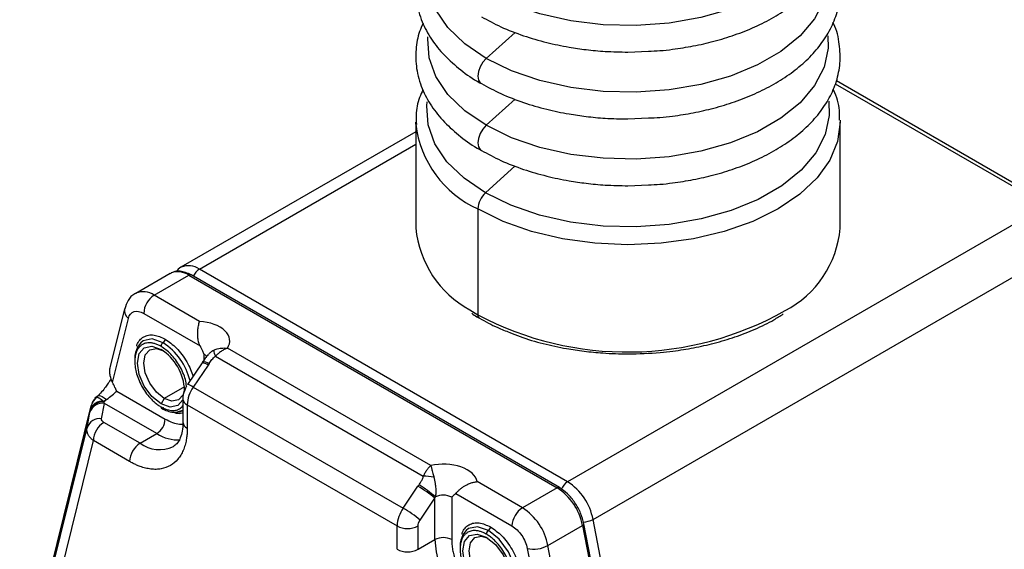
# Model space of a CAD drawing. Header units: millimetres. Extents: x 19 to 819, y 19 to 629.
# Tile 19 of 21: x 712 to 778, y 511 to 546. Entities that reach past the tile are written whole.
import ezdxf

# ---------------------------------------------------------------- set-up
doc = ezdxf.new("R2010")
doc.units = ezdxf.units.MM
doc.header["$LTSCALE"] = 3

msp = doc.modelspace()

# ---------------------------------------------------------------- linework, layer by layer
for p, q in [((745.153, 545.452), (743.213, 543.689)), ((752.761, 544.121), (754.135, 544.183)), ((781.287, 533.818), (766.806, 542.177)), ((766.729, 541.985), (780.937, 533.783)), ((745.153, 540.949), (743.213, 539.186)), ((752.761, 539.618), (754.135, 539.68)), ((767.059, 539.525), (767.061, 539.393)), ((738.461, 538.758), (722.628, 529.618)), ((738.461, 539.393), (738.461, 532.251)), ((738.463, 539.261), (738.461, 539.393)), ((767.061, 532.251), (767.061, 539.393)), ((723.878, 529.495), (738.461, 537.913)), ((745.153, 536.446), (743.161, 534.636)), ((752.761, 535.114), (754.135, 535.177)), ((742.649, 533.556), (742.649, 526.414)), ((780.937, 533.783), (748.693, 515.169)), ((750.408, 512.631), (782.652, 531.246)), ((748.693, 515.169), (723.878, 529.495)), ((721.921, 529.21), (719.587, 527.863)), ((720.837, 527.739), (723.171, 529.086)), ((721.921, 529.21), (721.99, 529.246)), ((723.171, 529.086), (747.986, 514.761)), ((748.135, 514.776), (723.321, 529.101)), ((723.888, 525.978), (720.837, 527.739)), ((718.837, 526.828), (717.879, 522.944)), ((718.035, 521.86), (719.101, 526.18)), ((720.13, 526.514), (723.925, 524.324)), ((742.097, 526.751), (742.649, 526.414)), ((739.472, 516.26), (725.768, 524.172)), ((724.194, 523.377), (724.194, 523.76)), ((724.964, 523.622), (738.969, 515.537)), ((724.072, 523.192), (723.077, 521.72)), ((724.465, 523.025), (723.47, 521.552)), ((724.123, 523.271), (724.072, 523.192)), ((724.537, 523.135), (724.465, 523.025)), ((722.873, 521.568), (721.507, 520.78)), ((723.47, 521.552), (737.612, 513.388)), ((717.052, 520.968), (716.846, 520.798)), ((718.308, 521.279), (721.577, 519.392)), ((712.116, 502.15), (716.591, 520.289)), ((716.611, 520.374), (712.124, 502.184)), ((717.291, 519.411), (717.485, 520.448)), ((721.012, 518.412), (717.485, 520.448)), ((721.507, 520.78), (721.294, 520.412)), ((722.769, 520.759), (722.769, 519.188)), ((723.062, 520.351), (723.062, 518.78)), ((723.062, 520.351), (737.204, 512.187)), ((716.315, 518.81), (716.509, 519.848)), ((716.537, 519.995), (716.548, 520.053)), ((721.48, 520.144), (721.463, 520.139)), ((722.395, 519.871), (722.769, 519.984)), ((719.88, 517.759), (717.442, 519.166)), ((711.772, 500.392), (716.315, 518.81)), ((719.88, 517.759), (721.012, 518.412)), ((712.175, 499.455), (716.735, 517.942)), ((719.173, 516.534), (716.735, 517.942)), ((737.612, 513.388), (738.608, 514.86)), ((738.683, 514.968), (738.608, 514.86)), ((745.652, 513.414), (742.601, 515.175)), ((741.15, 514.38), (744.945, 512.189)), ((747.986, 514.761), (745.652, 513.414)), ((738.754, 512.587), (739.75, 514.06)), ((739.75, 511.269), (739.75, 514.06)), ((740.881, 514.127), (740.881, 511.269)), ((747.367, 510.876), (749.701, 512.223)), ((749.701, 512.223), (755.647, 481.253)), ((755.735, 481.369), (749.79, 512.339)), ((749.79, 512.334), (749.79, 512.339)), ((756.354, 481.661), (750.408, 512.631)), ((737.204, 510.616), (737.204, 512.187)), ((738.619, 510.616), (738.619, 512.187)), ((738.619, 510.616), (739.75, 511.269)), ((748.251, 506.275), (747.367, 510.876)), ((745.974, 510.667), (747.04, 505.116))]:
    msp.add_line(p, q)
at = {"flags": 128}
for points in [[(766.234, 554.219), (766.252, 553.382), (765.977, 552.105), (765.34, 550.871), (764.361, 549.714), (763.065, 548.666), (761.488, 547.756), (759.673, 547.008), (757.669, 546.442), (755.532, 546.075), (753.319, 545.916), (751.09, 545.969), (748.908, 546.233), (746.83, 546.701), (744.914, 547.36), (743.213, 548.192)], [(743.213, 543.689), (741.771, 544.672), (740.63, 545.778), (739.819, 546.977), (739.361, 548.237), (739.269, 549.523), (739.28, 549.648)], [(766.234, 549.716), (766.252, 548.879), (765.977, 547.602), (765.34, 546.368), (764.361, 545.211), (763.065, 544.163), (761.488, 543.253), (759.673, 542.505), (757.669, 541.939), (755.532, 541.572), (753.319, 541.413), (751.09, 541.466), (748.908, 541.73), (746.83, 542.198), (744.914, 542.857), (743.213, 543.689)], [(743.213, 539.186), (741.771, 540.168), (740.63, 541.274), (739.819, 542.474), (739.361, 543.734), (739.269, 545.02), (739.28, 545.145)], [(766.234, 545.213), (766.252, 544.376), (765.977, 543.098), (765.34, 541.864), (764.361, 540.708), (763.065, 539.66), (761.488, 538.75), (759.673, 538.002), (757.669, 537.436), (755.532, 537.069), (753.319, 536.91), (751.09, 536.963), (748.908, 537.227), (746.83, 537.695), (744.914, 538.354), (743.213, 539.186)], [(743.213, 543.689), (742.986, 543.435), (742.806, 543.131), (742.689, 542.809), (742.649, 542.5), (742.689, 542.239), (742.806, 542.05), (742.88, 541.995)], [(743.161, 534.636), (741.712, 535.624), (740.565, 536.736), (739.749, 537.942), (739.289, 539.209), (739.197, 540.502), (739.224, 540.77)], [(766.29, 540.822), (766.325, 539.854), (766.047, 538.57), (765.408, 537.329), (764.423, 536.166), (763.12, 535.113), (761.535, 534.198), (759.71, 533.446), (757.696, 532.877), (755.547, 532.508), (753.322, 532.348), (751.082, 532.401), (748.887, 532.667), (746.798, 533.137), (744.872, 533.8), (743.161, 534.636)], [(767.061, 539.393), (766.885, 538.102), (766.361, 536.842), (765.502, 535.645), (764.33, 534.541), (762.872, 533.556), (761.166, 532.714), (759.253, 532.038), (757.18, 531.542), (754.998, 531.24), (752.761, 531.138), (750.524, 531.24), (748.342, 531.542), (746.269, 532.038), (744.355, 532.714), (742.649, 533.556)], [(743.213, 539.186), (742.986, 538.932), (742.806, 538.628), (742.689, 538.306), (742.649, 537.997), (742.689, 537.736), (742.806, 537.547), (742.88, 537.492)], [(721.294, 520.412), (720.686, 520.904), (720.169, 521.6), (719.825, 522.395), (719.704, 523.168), (719.825, 523.801), (720.169, 524.198), (720.686, 524.298), (721.294, 524.087)], [(721.436, 524.536), (720.705, 524.79), (720.086, 524.669), (720.086, 524.669)], [(721.507, 520.78), (720.979, 521.206), (720.532, 521.809), (720.233, 522.498), (720.128, 523.168), (720.233, 523.717), (720.532, 524.061), (720.979, 524.148), (721.405, 524.019)], [(724.121, 523.258), (724.123, 523.271), (724.151, 523.282), (724.209, 523.273), (724.295, 523.245), (724.405, 523.198), (724.537, 523.135)], [(717.052, 520.967), (717.072, 520.983), (717.134, 520.991), (717.223, 520.967), (717.337, 520.913), (717.473, 520.829), (717.626, 520.719)], [(722.882, 521.46), (722.781, 521.027), (722.482, 520.683), (722.034, 520.596), (721.507, 520.78)], [(722.769, 520.709), (722.764, 520.698), (722.419, 520.301), (721.903, 520.201), (721.294, 520.412)], [(749.701, 512.223), (749.738, 512.248), (749.766, 512.275), (749.784, 512.301), (749.79, 512.327), (749.79, 512.334)], [(743.215, 507.758), (742.606, 508.249), (742.09, 508.946), (741.745, 509.741), (741.624, 510.514), (741.745, 511.147), (742.09, 511.544), (742.606, 511.644), (743.215, 511.432)], [(743.356, 511.882), (742.626, 512.135), (742.006, 512.015), (742.006, 512.015)], [(744.315, 507.217), (744.706, 507.339), (745.12, 507.815), (745.265, 508.575), (745.12, 509.502), (744.706, 510.456), (744.087, 511.292), (743.356, 511.882)], [(743.427, 508.125), (742.899, 508.551), (742.452, 509.155), (742.153, 509.844), (742.048, 510.514), (742.153, 511.062), (742.452, 511.406), (742.899, 511.493), (743.325, 511.364)], [(743.215, 511.432), (743.824, 510.941), (744.34, 510.245), (744.685, 509.45), (744.806, 508.677), (744.685, 508.044), (744.34, 507.647), (743.824, 507.546), (743.215, 507.758)]]:
    msp.add_lwpolyline(points, dxfattribs=at)
for centre, radius, start, end in [((745.591, 540.103), 7.178, 186.73424, 245.80471), ((744.214, 533.476), 1.567, 132.20975, 177.06846), ((745.506, 532.957), 7.081, 185.72026, 241.22037), ((760.145, 532.861), 6.943, 297.44915, 354.95871), ((723.141, 528.454), 1.275, 54.71027, 112.83431), ((724.45, 528.598), 1.063, 122.54138, 156.96028), ((722.426, 528.023), 1.298, 54.98545, 109.64322), ((723.258, 528.964), 0.151, 65.69288, 125.61758), ((720.103, 526.704), 1.269, 54.64054, 113.6639), ((721.665, 526.445), 1.537, 122.60548, 177.39452), ((719.487, 526.715), 0.66, 170.194, 234.17019), ((742.892, 526.386), 0.244, 173.53506, 236.82841), ((752.735, 545.478), 21.568, 242.11768, 299.46812), ((721.058, 523.479), 1.537, 129.24238, 185.87934), ((721.602, 524.277), 0.307, 122.60548, 177.39452), ((721.27, 524.795), 0.307, 302.60548, 357.39452), ((719.116, 520.971), 4.253, 13.64951, 56.94431), ((719.431, 521.174), 3.458, 2.60548, 57.39452), ((723.948, 523.301), 0.521, 36.21046, 61.87661), ((725.802, 524.071), 0.951, 182.13917, 208.19787), ((723.942, 522.344), 0.859, 52.46762, 81.29148), ((725.299, 520.261), 2.239, 144.79752, 177.69061), ((722.947, 520.871), 0.859, 52.46762, 81.29148), ((717.521, 520.073), 0.955, 123.89559, 166.94335), ((717.358, 519.56), 0.897, 81.88956, 161.28005), ((717.337, 519.701), 0.853, 83.20885, 159.79808), ((717.328, 519.758), 0.834, 83.80215, 159.30084), ((716.819, 521.418), 1.068, 305.43252, 319.13171), ((721.39, 520.196), 0.0959, 172.74288, 235.95648), ((723.26, 520.802), 0.493, 184.8725, 246.31656), ((717.164, 518.523), 0.897, 81.88956, 161.28005), ((718.27, 517.872), 1.537, 122.60548, 177.39452), ((720.349, 519.448), 1.229, 302.60548, 357.39452), ((723.27, 519.238), 0.503, 185.6948, 245.62534), ((722.477, 520.698), 2.716, 237.33963, 272.47325), ((720.708, 516.464), 1.537, 122.60548, 177.39452), ((721.199, 519.599), 2.264, 234.38773, 294.24617), ((739.103, 513.02), 2.52, 76.6273, 93.04757), ((734.625, 507.96), 7.967, 49.9652, 60.00904), ((732.62, 505.719), 11.06, 49.63108, 56.75484), ((749.271, 514.266), 1.072, 122.6502, 158.26453), ((746.563, 511.881), 3.918, 11.04459, 57.0657), ((740.314, 513.025), 1.239, 62.75017, 115.33077), ((748.073, 514.646), 0.144, 64.03575, 127.25418), ((745.855, 511.473), 3.918, 11.04459, 57.0657), ((739.442, 512.097), 2.239, 144.79752, 177.69061), ((733.629, 506.487), 7.967, 49.9652, 60.00904), ((746.48, 512.119), 1.537, 122.60548, 177.39452), ((743.522, 510.126), 3.918, 11.04459, 57.0657), ((749.698, 513.952), 1.499, 271.89564, 298.24074), ((737.912, 513.552), 1.537, 242.60967, 297.39033), ((742.978, 510.825), 1.537, 129.24238, 185.87934), ((743.522, 511.623), 0.307, 122.60548, 177.39452), ((743.191, 512.14), 0.307, 302.60548, 357.39452), ((740.316, 510.177), 1.23, 62.60967, 117.39033), ((746.658, 511.583), 6.916, 182.60548, 237.39452), ((746.389, 512.645), 2.021, 258.16321, 298.95326), ((737.912, 511.98), 1.537, 242.60967, 297.39033)]:
    msp.add_arc(centre, radius, start, end)
for points, knots in [([(754.135, 544.183), (754.394, 544.191), (754.945, 544.208), (755.958, 544.331), (757.183, 544.522), (758.585, 544.844), (759.978, 545.269), (761.335, 545.807), (762.612, 546.454), (763.779, 547.204), (764.809, 548.054), (765.679, 549), (766.367, 550.039), (766.847, 551.168), (767.094, 552.39), (767.031, 553.692), (766.838, 554.623), (766.587, 555.084), (766.569, 555.117)], [0, 0, 0, 0, 0.032238, 0.068376, 0.127987, 0.189256, 0.254362, 0.321614, 0.390408, 0.460329, 0.531176, 0.602851, 0.675465, 0.749409, 0.825639, 0.906001, 0.993306, 1, 1, 1, 1]), ([(738.953, 550.565), (738.869, 550.382), (738.611, 549.817), (738.44, 548.788), (738.47, 547.482), (738.834, 546.189), (739.487, 544.975), (740.36, 543.886), (741.47, 542.913), (742.325, 542.286), (742.847, 542.019), (742.883, 542.001)], [0, 0, 0, 0, 0.06025, 0.186626, 0.319852, 0.464589, 0.595888, 0.728054, 0.859818, 0.990263, 1, 1, 1, 1]), ([(754.135, 539.68), (754.394, 539.688), (754.945, 539.705), (755.958, 539.828), (757.183, 540.019), (758.585, 540.341), (759.978, 540.766), (761.335, 541.304), (762.612, 541.95), (763.779, 542.701), (764.809, 543.551), (765.679, 544.497), (766.367, 545.536), (766.847, 546.665), (767.094, 547.887), (767.031, 549.189), (766.838, 550.12), (766.587, 550.581), (766.569, 550.614)], [0, 0, 0, 0, 0.0322382, 0.0683756, 0.1279873, 0.1892563, 0.2543618, 0.3216137, 0.3904075, 0.4603289, 0.5311755, 0.6028512, 0.6754646, 0.7494089, 0.8256388, 0.9060009, 0.993306, 1, 1, 1, 1]), ([(738.953, 546.062), (738.869, 545.879), (738.611, 545.314), (738.44, 544.285), (738.47, 542.979), (738.834, 541.686), (739.487, 540.472), (740.36, 539.383), (741.47, 538.41), (742.325, 537.782), (742.847, 537.516), (742.883, 537.498)], [0, 0, 0, 0, 0.06025, 0.186626, 0.319852, 0.464589, 0.595888, 0.728054, 0.859818, 0.990263, 1, 1, 1, 1]), ([(742.883, 546.504), (743.313, 546.27), (744.196, 545.789), (745.686, 545.218), (747.232, 544.764), (748.652, 544.466), (749.974, 544.274), (751.298, 544.148), (752.247, 544.13), (752.761, 544.121)], [0, 0, 0, 0, 0.158587, 0.32582, 0.484263, 0.63174, 0.739025, 0.858516, 1, 1, 1, 1]), ([(754.135, 535.177), (754.394, 535.185), (754.945, 535.202), (755.958, 535.325), (757.183, 535.516), (758.585, 535.838), (759.978, 536.263), (761.335, 536.801), (762.612, 537.447), (763.779, 538.198), (764.809, 539.048), (765.679, 539.994), (766.367, 541.033), (766.847, 542.162), (767.094, 543.384), (767.031, 544.686), (766.838, 545.617), (766.587, 546.078), (766.569, 546.111)], [0, 0, 0, 0, 0.032238, 0.068376, 0.127987, 0.189256, 0.254362, 0.321614, 0.390408, 0.460329, 0.531176, 0.602851, 0.675465, 0.749409, 0.825639, 0.906001, 0.993306, 1, 1, 1, 1]), ([(738.941, 541.58), (738.864, 541.412), (738.614, 540.864), (738.452, 540.07), (738.488, 539.456), (738.5, 539.244)], [0, 0, 0, 0, 0.2248535, 0.732887, 1, 1, 1, 1]), ([(742.883, 542.001), (743.313, 541.767), (744.196, 541.286), (745.686, 540.714), (747.232, 540.26), (748.652, 539.963), (749.974, 539.771), (751.298, 539.644), (752.247, 539.627), (752.761, 539.618)], [0, 0, 0, 0, 0.158587, 0.32582, 0.484263, 0.63174, 0.739025, 0.858516, 1, 1, 1, 1]), ([(767.021, 539.542), (767.021, 539.756), (767.019, 540.431), (766.844, 541.143), (766.596, 541.601), (766.579, 541.632)], [0, 0, 0, 0, 0.300713, 0.9524, 1, 1, 1, 1]), ([(742.883, 537.498), (743.313, 537.264), (744.196, 536.783), (745.686, 536.211), (747.232, 535.757), (748.652, 535.46), (749.974, 535.268), (751.298, 535.141), (752.247, 535.124), (752.761, 535.114)], [0, 0, 0, 0, 0.158587, 0.32582, 0.484263, 0.63174, 0.739025, 0.858516, 1, 1, 1, 1]), ([(722.66, 529.629), (722.65, 529.626), (722.499, 529.58), (722.4, 529.445), (722.308, 529.318)], [0, 0, 0, 0, 0.065355, 1, 1, 1, 1]), ([(723.321, 529.101), (723.197, 529.164), (722.948, 529.29), (722.577, 529.361), (722.254, 529.353), (722.08, 529.275), (722.006, 529.242)], [0, 0, 0, 0, 0.264608, 0.532706, 0.803209, 1, 1, 1, 1]), ([(719.605, 527.858), (719.581, 527.849), (719.354, 527.767), (719.041, 527.403), (718.911, 527.012), (718.849, 526.825)], [0, 0, 0, 0, 0.057462, 0.546871, 1, 1, 1, 1]), ([(719.101, 526.18), (719.158, 526.412), (719.291, 526.571), (719.664, 526.692), (719.893, 526.651), (720.13, 526.514)], [0, 0, 0, 0, 0.5, 0.5, 1, 1, 1, 1]), ([(742.228, 526.528), (742.341, 526.443), (742.503, 526.321), (742.702, 526.221), (742.762, 526.191)], [0, 0, 0, 0, 0.695541, 1, 1, 1, 1]), ([(742.762, 526.191), (743.156, 525.968), (743.786, 525.61), (744.519, 525.333), (744.794, 525.228)], [0, 0, 0, 0, 0.624536, 1, 1, 1, 1]), ([(752.761, 523.785), (753.487, 523.802), (754.505, 523.827), (755.978, 523.991), (757.204, 524.184), (758.606, 524.5), (759.999, 524.917), (761.347, 525.447), (762.436, 525.968), (763.012, 526.344), (763.216, 526.477)], [0, 0, 0, 0, 0.18529, 0.259816, 0.382785, 0.509058, 0.643098, 0.781392, 0.922652, 1, 1, 1, 1]), ([(723.925, 524.324), (723.914, 524.346), (723.892, 524.391), (723.864, 524.464), (723.839, 524.543), (723.813, 524.647), (723.784, 524.813), (723.767, 525.021), (723.77, 525.218), (723.779, 525.376), (723.793, 525.522), (723.817, 525.678), (723.85, 525.838), (723.875, 525.93), (723.888, 525.978)], [0, 0, 0, 0, 0.038308, 0.080114, 0.125475, 0.169899, 0.250633, 0.391802, 0.50073, 0.574182, 0.660835, 0.76069, 0.873746, 1, 1, 1, 1]), ([(725.768, 524.172), (726.03, 524.556), (725.968, 524.988), (725.231, 525.696), (724.599, 525.931), (723.888, 525.978)], [0, 0, 0, 0, 0.5, 0.5, 1, 1, 1, 1]), ([(719.655, 524.3), (719.66, 524.329), (719.687, 524.504), (719.864, 524.703), (720.023, 524.887), (720.135, 524.927), (720.139, 524.928)], [0, 0, 0, 0, 0.089065, 0.536612, 0.984565, 1, 1, 1, 1]), ([(720.139, 524.928), (720.239, 524.973), (720.445, 525.065), (720.923, 525.076), (721.32, 524.897), (721.577, 524.781)], [0, 0, 0, 0, 0.253736, 0.516774, 1, 1, 1, 1]), ([(744.794, 525.228), (745.025, 525.132), (745.734, 524.838), (747.022, 524.472), (748.471, 524.155), (749.818, 523.954), (751.198, 523.816), (752.193, 523.796), (752.761, 523.785)], [0, 0, 0, 0, 0.100256, 0.306767, 0.504621, 0.647836, 0.798819, 1, 1, 1, 1]), ([(720.044, 524.415), (720.02, 524.4), (719.972, 524.37), (719.906, 524.317), (719.845, 524.257), (719.788, 524.191), (719.737, 524.117), (719.691, 524.037), (719.62, 523.887), (719.547, 523.643), (719.517, 523.276), (719.547, 522.873), (719.644, 522.437), (719.806, 521.98), (720.036, 521.523), (720.317, 521.095), (720.598, 520.765), (720.854, 520.522), (721.072, 520.345), (721.22, 520.254), (721.294, 520.208)], [0, 0, 0, 0, 0.0249822, 0.0497585, 0.0744134, 0.0990327, 0.1237026, 0.1485085, 0.1735349, 0.2534595, 0.3334743, 0.413399, 0.4934138, 0.5799966, 0.6666705, 0.7532534, 0.8399273, 0.8934078, 0.9464801, 1, 1, 1, 1]), ([(721.294, 524.291), (721.257, 524.312), (721.183, 524.353), (721.072, 524.404), (720.963, 524.448), (720.855, 524.482), (720.748, 524.508), (720.622, 524.528), (720.478, 524.536), (720.322, 524.52), (720.176, 524.482), (720.089, 524.437), (720.044, 524.415)], [0, 0, 0, 0, 0.080497, 0.160373, 0.239942, 0.319526, 0.399446, 0.480017, 0.610599, 0.739873, 0.869215, 1, 1, 1, 1]), ([(723.006, 521.605), (722.991, 521.752), (722.961, 522.047), (722.78, 522.52), (722.554, 522.976), (722.272, 523.403), (721.86, 523.895), (721.517, 524.135), (721.294, 524.291)], [0, 0, 0, 0, 0.146151, 0.292333, 0.438669, 0.584851, 0.731186, 1, 1, 1, 1]), ([(721.577, 524.781), (721.835, 524.6), (722.233, 524.321), (722.712, 523.75), (723.036, 523.256), (723.294, 522.755), (723.402, 522.425), (723.452, 522.274)], [0, 0, 0, 0, 0.324143, 0.500427, 0.67687, 0.853153, 1, 1, 1, 1]), ([(723.925, 524.324), (723.95, 524.274), (724.006, 524.163), (724.095, 523.975), (724.159, 523.836), (724.194, 523.76)], [0, 0, 0, 0, 0.265537, 0.598956, 1, 1, 1, 1]), ([(724.852, 524.036), (724.883, 524.049), (724.957, 524.082), (725.098, 524.127), (725.273, 524.163), (725.457, 524.181), (725.621, 524.183), (725.722, 524.175), (725.768, 524.172)], [0, 0, 0, 0, 0.117934, 0.284678, 0.500593, 0.696657, 0.863226, 1, 1, 1, 1]), ([(725.768, 524.172), (725.732, 524.158), (725.661, 524.13), (725.554, 524.078), (725.449, 524.018), (725.311, 523.93), (725.143, 523.803), (725.024, 523.682), (724.964, 523.622)], [0, 0, 0, 0, 0.124841, 0.249706, 0.374595, 0.499508, 0.750008, 1, 1, 1, 1]), ([(724.472, 523.734), (724.437, 523.692), (724.369, 523.612), (724.276, 523.491), (724.191, 523.376), (724.146, 523.306), (724.123, 523.271)], [0, 0, 0, 0, 0.271805, 0.518167, 0.755729, 1, 1, 1, 1]), ([(724.51, 523.762), (724.539, 523.8), (724.569, 523.838), (724.559, 523.831), (724.559, 523.831)], [0, 0, 0, 0, 0.987142, 1, 1, 1, 1]), ([(724.537, 523.135), (724.594, 523.227), (724.656, 523.316), (724.794, 523.484), (724.872, 523.565), (724.964, 523.622)], [0, 0, 0, 0, 0.5, 0.5, 1, 1, 1, 1]), ([(724.565, 523.825), (724.583, 523.846), (724.659, 523.936), (724.768, 523.992), (724.852, 524.036)], [0, 0, 0, 0, 0.230015, 1, 1, 1, 1]), ([(718.035, 521.86), (717.972, 522.006), (717.87, 522.244), (717.836, 522.555), (717.84, 522.771), (717.875, 522.883), (717.892, 522.941)], [0, 0, 0, 0, 0.417337, 0.682426, 0.837431, 1, 1, 1, 1]), ([(717.914, 522.051), (717.899, 522.044), (717.867, 522.029), (717.776, 521.869), (717.614, 521.619), (717.371, 521.295), (717.161, 521.079), (717.052, 520.968)], [0, 0, 0, 0, 0.161183, 0.349062, 0.550969, 0.767931, 1, 1, 1, 1]), ([(718.308, 521.279), (718.269, 521.361), (718.176, 521.554), (718.086, 521.748), (718.035, 521.86)], [0, 0, 0, 0, 0.425516, 1, 1, 1, 1]), ([(723.007, 521.608), (722.925, 521.425), (722.811, 521.167), (722.762, 520.873), (722.773, 520.777), (722.776, 520.76)], [0, 0, 0, 0, 0.66962, 0.942248, 1, 1, 1, 1]), ([(716.928, 520.855), (716.863, 520.791), (716.714, 520.646), (716.642, 520.447), (716.602, 520.335)], [0, 0, 0, 0, 0.437967, 1, 1, 1, 1]), ([(716.988, 520.866), (716.944, 520.867), (716.892, 520.867), (716.925, 520.817), (716.93, 520.81)], [0, 0, 0, 0, 0.855638, 1, 1, 1, 1]), ([(716.988, 520.866), (717, 520.864), (717.024, 520.86), (717.066, 520.844), (717.114, 520.821), (717.182, 520.78), (717.28, 520.71), (717.37, 520.631), (717.419, 520.588)], [0, 0, 0, 0, 0.120476, 0.244324, 0.371083, 0.500267, 0.728153, 1, 1, 1, 1]), ([(717.626, 520.719), (717.754, 520.808), (717.888, 520.909), (718.127, 521.106), (718.233, 521.201), (718.308, 521.279)], [0, 0, 0, 0, 0.5, 0.5, 1, 1, 1, 1]), ([(716.548, 520.053), (716.553, 520.083), (716.564, 520.138), (716.577, 520.206), (716.586, 520.259), (716.589, 520.279), (716.591, 520.289)], [0, 0, 0, 0, 0.2987557, 0.5629867, 0.7954069, 1, 1, 1, 1]), ([(721.294, 520.208), (721.517, 520.107), (721.86, 519.951), (722.271, 519.969), (722.555, 520.065), (722.698, 520.204), (722.769, 520.273)], [0, 0, 0, 0, 0.380936, 0.58809, 0.795462, 1, 1, 1, 1]), ([(716.509, 519.848), (716.513, 519.872), (716.522, 519.919), (716.532, 519.97), (716.537, 519.995)], [0, 0, 0, 0, 0.501877, 1, 1, 1, 1]), ([(721.336, 520.117), (721.466, 520.051), (721.727, 519.92), (722.074, 519.84), (722.272, 519.86), (722.352, 519.867)], [0, 0, 0, 0, 0.37097, 0.744955, 1, 1, 1, 1]), ([(722.769, 519.807), (722.748, 519.799), (722.619, 519.749), (722.397, 519.738), (722.184, 519.825), (722.109, 519.855)], [0, 0, 0, 0, 0.116228, 0.688511, 1, 1, 1, 1]), ([(722.352, 519.867), (722.391, 519.868), (722.552, 519.871), (722.685, 519.94), (722.786, 519.993)], [0, 0, 0, 0, 0.242939, 1, 1, 1, 1]), ([(721.577, 519.392), (721.911, 519.229), (722.33, 519.025), (722.69, 519.048), (722.764, 519.052)], [0, 0, 0, 0, 0.79561, 1, 1, 1, 1]), ([(722.76, 519.196), (722.763, 519.132), (722.775, 518.853), (722.704, 518.444), (722.559, 518.002), (722.359, 517.695), (722.205, 517.594), (722.126, 517.542)], [0, 0, 0, 0, 0.065464, 0.287026, 0.51319, 0.752598, 1, 1, 1, 1]), ([(716.735, 517.942), (716.706, 517.964), (716.65, 518.009), (716.577, 518.08), (716.513, 518.152), (716.459, 518.222), (716.415, 518.292), (716.379, 518.36), (716.351, 518.427), (716.33, 518.49), (716.315, 518.551), (716.306, 518.609), (716.302, 518.664), (716.303, 518.716), (716.307, 518.764), (716.312, 518.795), (716.315, 518.81)], [0, 0, 0, 0, 0.092348, 0.181477, 0.267387, 0.350079, 0.429552, 0.505807, 0.578843, 0.648662, 0.715261, 0.778644, 0.838808, 0.895755, 0.949486, 1, 1, 1, 1]), ([(723.062, 518.78), (723.062, 518.725), (723.061, 518.616), (723.053, 518.457), (723.04, 518.301), (723.022, 518.148), (722.985, 517.918), (722.917, 517.621), (722.793, 517.274), (722.632, 516.959), (722.365, 516.585), (721.943, 516.228), (721.423, 516.04), (720.965, 515.996), (720.612, 516.014), (720.25, 516.081), (719.927, 516.179), (719.647, 516.291), (719.41, 516.402), (719.252, 516.49), (719.173, 516.534)], [0, 0, 0, 0, 0.023334, 0.046627, 0.069909, 0.093211, 0.116565, 0.178298, 0.240092, 0.304399, 0.368768, 0.500006, 0.631244, 0.695551, 0.759919, 0.821652, 0.883446, 0.922308, 0.961111, 1, 1, 1, 1]), ([(738.969, 515.537), (738.985, 515.569), (739.018, 515.638), (739.073, 515.74), (739.136, 515.847), (739.223, 515.979), (739.336, 516.127), (739.427, 516.216), (739.472, 516.26)], [0, 0, 0, 0, 0.109613, 0.229632, 0.36006, 0.500901, 0.750383, 1, 1, 1, 1]), ([(742.601, 515.175), (742.52, 515.585), (742.113, 515.951), (740.887, 516.376), (740.137, 516.412), (739.472, 516.26)], [0, 0, 0, 0, 0.5, 0.5, 1, 1, 1, 1]), ([(739.472, 516.26), (739.478, 516.241), (739.489, 516.198), (739.511, 516.121), (739.537, 516.026), (739.572, 515.898), (739.613, 515.748), (739.654, 515.598), (739.677, 515.509), (739.686, 515.472)], [0, 0, 0, 0, 0.099781, 0.216367, 0.349636, 0.499466, 0.715351, 0.882076, 1, 1, 1, 1]), ([(738.683, 514.968), (738.706, 515), (738.749, 515.06), (738.808, 515.151), (738.863, 515.247), (738.912, 515.345), (738.951, 515.444), (738.964, 515.507), (738.969, 515.537)], [0, 0, 0, 0, 0.175701, 0.342124, 0.499754, 0.687861, 0.853633, 1, 1, 1, 1]), ([(739.686, 515.472), (739.695, 515.438), (739.712, 515.368), (739.734, 515.261), (739.754, 515.149), (739.772, 515.034), (739.786, 514.917), (739.8, 514.777), (739.81, 514.601), (739.812, 514.379), (739.794, 514.228), (739.784, 514.145)], [0, 0, 0, 0, 0.079032, 0.159751, 0.242136, 0.326165, 0.411819, 0.49908, 0.63276, 0.799755, 1, 1, 1, 1]), ([(741.15, 514.38), (741.163, 514.391), (741.189, 514.413), (741.23, 514.455), (741.276, 514.503), (741.33, 514.558), (741.411, 514.636), (741.537, 514.746), (741.709, 514.868), (741.915, 514.983), (742.132, 515.074), (742.369, 515.143), (742.523, 515.165), (742.601, 515.175)], [0, 0, 0, 0, 0.044376, 0.091354, 0.14124, 0.194278, 0.250666, 0.364829, 0.500816, 0.610647, 0.750791, 0.875365, 1, 1, 1, 1]), ([(740.881, 514.127), (740.931, 514.178), (741.018, 514.267), (741.111, 514.346), (741.15, 514.38)], [0, 0, 0, 0, 0.576162, 1, 1, 1, 1]), ([(749.79, 512.334), (749.727, 512.575), (749.601, 513.059), (749.204, 513.768), (748.703, 514.385), (748.325, 514.646), (748.135, 514.776)], [0, 0, 0, 0, 0.249548, 0.4994, 0.749552, 1, 1, 1, 1]), ([(741.575, 511.645), (741.58, 511.675), (741.607, 511.85), (741.785, 512.048), (741.943, 512.233), (742.055, 512.273), (742.059, 512.274)], [0, 0, 0, 0, 0.089065, 0.536612, 0.984565, 1, 1, 1, 1]), ([(742.059, 512.274), (742.16, 512.319), (742.365, 512.41), (742.843, 512.422), (743.24, 512.243), (743.498, 512.126)], [0, 0, 0, 0, 0.253736, 0.516774, 1, 1, 1, 1]), ([(741.965, 511.76), (741.941, 511.745), (741.893, 511.716), (741.826, 511.663), (741.765, 511.603), (741.709, 511.536), (741.657, 511.463), (741.611, 511.383), (741.54, 511.233), (741.467, 510.989), (741.437, 510.622), (741.467, 510.219), (741.564, 509.782), (741.726, 509.326), (741.956, 508.869), (742.237, 508.441), (742.519, 508.111), (742.774, 507.867), (742.993, 507.691), (743.141, 507.6), (743.215, 507.554)], [0, 0, 0, 0, 0.0249822, 0.0497585, 0.0744134, 0.0990327, 0.1237026, 0.1485085, 0.1735349, 0.2534595, 0.3334743, 0.413399, 0.4934138, 0.5799966, 0.6666705, 0.7532534, 0.8399273, 0.8934078, 0.9464801, 1, 1, 1, 1]), ([(743.215, 511.637), (743.178, 511.657), (743.103, 511.699), (742.993, 511.75), (742.883, 511.793), (742.775, 511.828), (742.669, 511.853), (742.542, 511.874), (742.398, 511.882), (742.243, 511.866), (742.096, 511.828), (742.009, 511.783), (741.965, 511.76)], [0, 0, 0, 0, 0.080497, 0.160373, 0.239942, 0.319526, 0.399446, 0.480017, 0.610599, 0.739873, 0.869215, 1, 1, 1, 1]), ([(743.215, 507.554), (743.252, 507.533), (743.326, 507.492), (743.437, 507.44), (743.546, 507.397), (743.654, 507.363), (743.761, 507.337), (743.944, 507.308), (744.193, 507.312), (744.473, 507.415), (744.703, 507.607), (744.865, 507.876), (744.962, 508.202), (744.993, 508.569), (744.962, 508.971), (744.865, 509.408), (744.703, 509.865), (744.473, 510.322), (744.193, 510.749), (743.911, 511.08), (743.656, 511.323), (743.437, 511.499), (743.289, 511.591), (743.215, 511.637)], [0, 0, 0, 0, 0.020146, 0.040135, 0.060049, 0.079966, 0.099967, 0.120131, 0.185078, 0.250093, 0.31504, 0.380056, 0.440009, 0.500029, 0.559982, 0.620002, 0.684949, 0.749964, 0.814912, 0.879927, 0.920044, 0.959854, 1, 1, 1, 1]), ([(743.498, 512.126), (743.755, 511.946), (744.154, 511.667), (744.632, 511.096), (744.957, 510.602), (745.224, 510.071), (745.471, 509.377), (745.598, 508.546), (745.471, 507.861), (745.224, 507.453), (744.958, 507.228), (744.63, 507.118), (744.319, 507.081), (744.104, 507.17), (744.029, 507.201)], [0, 0, 0, 0, 0.130736, 0.201836, 0.273, 0.3441, 0.415265, 0.546001, 0.676737, 0.747837, 0.819001, 0.890101, 0.961266, 1, 1, 1, 1]), ([(744.945, 512.189), (745.182, 512.053), (745.411, 511.828), (745.784, 511.277), (745.917, 510.965), (745.974, 510.667)], [0, 0, 0, 0, 0.5, 0.5, 1, 1, 1, 1]), ([(740.881, 511.269), (740.882, 511.214), (740.883, 511.104), (740.895, 510.935), (740.914, 510.764), (740.94, 510.589), (740.974, 510.412), (741.015, 510.233), (741.078, 509.999), (741.171, 509.71), (741.305, 509.367), (741.463, 509.025), (741.644, 508.688), (741.845, 508.363), (742.062, 508.056), (742.292, 507.767), (742.528, 507.507), (742.767, 507.274), (743.007, 507.07), (743.251, 506.887), (743.415, 506.787), (743.498, 506.737)], [0, 0, 0, 0, 0.034532, 0.068817, 0.102954, 0.137044, 0.171189, 0.205488, 0.240042, 0.304309, 0.368667, 0.434302, 0.500029, 0.565664, 0.631391, 0.695658, 0.760016, 0.820265, 0.879986, 0.939717, 1, 1, 1, 1])]:
    msp.add_open_spline(points, degree=3, knots=knots)
for points in [[(717.419, 520.588), (717.478, 520.629), (717.543, 520.678), (717.626, 520.719)], [(717.438, 520.548), (717.432, 520.561), (717.425, 520.574), (717.419, 520.588)], [(717.485, 520.448), (717.468, 520.48), (717.453, 520.514), (717.438, 520.548)], [(717.442, 519.166), (717.332, 519.23), (717.274, 519.323), (717.291, 519.411)], [(739.75, 514.06), (739.761, 514.089), (739.772, 514.117), (739.784, 514.145)], [(738.619, 512.187), (738.619, 512.313), (738.669, 512.46), (738.754, 512.587)]]:
    msp.add_open_spline(points, degree=3)

doc.saveas('drawing.dxf')
